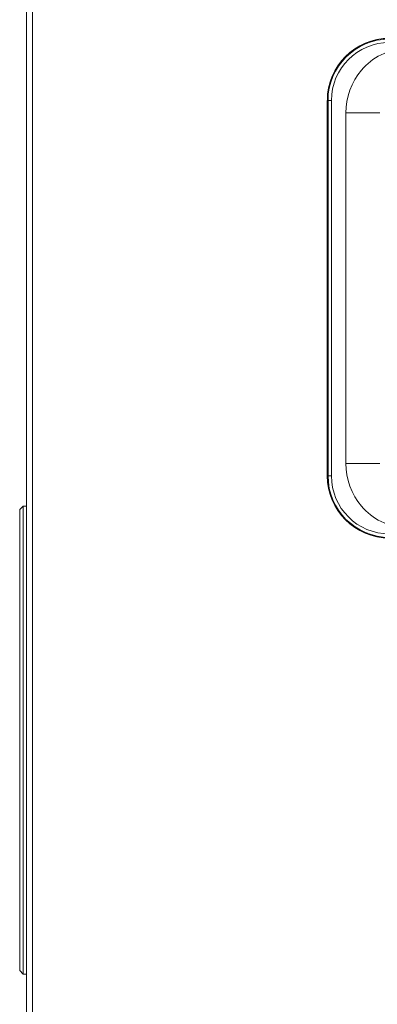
# Model space of a CAD drawing. Header units: millimetres. Extents: x -41881 to 54113, y -9946 to 101810.
# Tile 46 of 105: x -587 to -365, y 32668 to 33280. Entities that reach past the tile are written whole.
import ezdxf

# ---------------------------------------------------------------- set-up
doc = ezdxf.new("R2010")
doc.units = ezdxf.units.MM
doc.layers.add('CERNA', color=7, linetype='Continuous', lineweight=15)
doc.layers.add('UT-potrubi_privodni', color=3, linetype='Continuous', lineweight=50)

# ---------------------------------------------------------------- blocks, each defined once
blk = doc.blocks.new('CONDENSINOX_50_2')
at = {"layer": 'CERNA'}
for points in [[(-743.76, 3773.74), (-743.76, 211.07)], [(-740.12, 3769.46), (-740.12, 215.35)], [(-554.57, 3176.22), (-557.12, 3176.22)], [(-557.12, 2942.92), (-557.12, 3176.21)], [(-556.69, 2942.92), (-556.69, 3176.21)], [(-554.57, 3176.22), (-554.57, 2942.92)], [(-524.44, 3168.46), (-545.63, 3168.46)], [(-545.63, 2950.67), (-545.63, 3168.46)], [(-545.63, 2950.67), (-524.44, 2950.67)], [(-557.12, 2942.92), (-554.56, 2942.92)], [(-748.03, 2922.14), (-745.9, 2924.27)], [(-743.76, 2924.28), (-745.9, 2924.28)], [(-745.9, 2633.6), (-745.9, 2924.27)], [(-748.03, 2635.74), (-748.03, 2922.13)], [(-745.9, 2633.6), (-748.03, 2635.73)], [(-745.9, 2633.6), (-743.76, 2633.6)]]:
    blk.add_lwpolyline(points, dxfattribs=at)
for points in [[(-518.6, 3214.74), (-539.88, 3214.74), (-557.11, 3197.5), (-557.11, 3176.22)], [(-518.6, 3214.31), (-539.65, 3214.31), (-556.7, 3197.26), (-556.7, 3176.2)], [(-518.6, 3212.18), (-538.46, 3212.18), (-554.57, 3196.09), (-554.57, 3176.2)], [(-557.12, 2942.92), (-557.12, 2921.66), (-539.88, 2904.41), (-518.61, 2904.41)], [(-556.69, 2942.92), (-556.69, 2921.89), (-539.64, 2904.82), (-518.59, 2904.82)], [(-554.57, 2942.92), (-554.57, 2923.07), (-538.47, 2906.95), (-518.59, 2906.95)]]:
    blk.add_open_spline(points, degree=3, dxfattribs=at)
for points in [[(-507.61, 3208.32), (-513.12, 3208.32), (-518.75, 3206.97), (-523.76, 3204.5), (-528.43, 3202.22), (-532.57, 3198.98), (-535.93, 3194.99), (-542.08, 3187.69), (-545.63, 3177.88), (-545.63, 3168.46)], [(-545.63, 2950.67), (-545.63, 2941.27), (-542.08, 2931.46), (-535.92, 2924.16), (-532.55, 2920.17), (-528.42, 2916.92), (-523.77, 2914.64), (-518.75, 2912.17), (-513.15, 2910.83), (-507.6, 2910.83)]]:
    blk.add_open_spline(points, degree=3, knots=[0, 0, 0, 0, 1, 1, 1, 2, 2, 2, 3, 3, 3, 3], dxfattribs=at)

msp = doc.modelspace()

# ---------------------------------------------------------------- block references
at = {"layer": 'UT-potrubi_privodni', "ltscale": 10}
msp.add_blockref('CONDENSINOX_50_2', (160.977, 30053.626), dxfattribs=at)

doc.saveas('drawing.dxf')
